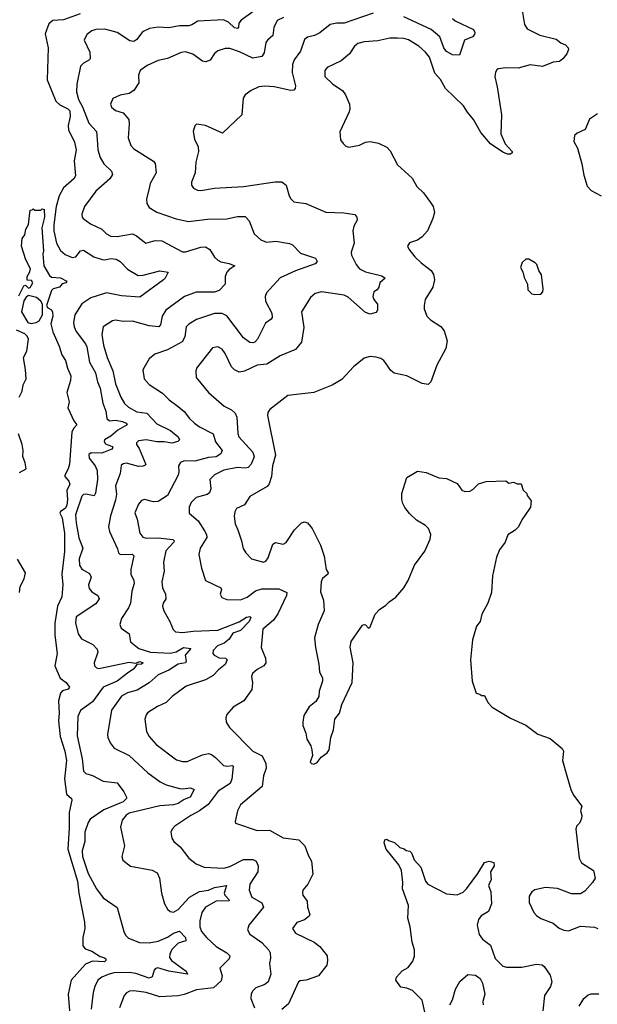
# Model space of a CAD drawing. Extents: x 2087054 to 2277909, y 548907 to 753496.
# Tile 242 of 256: x 2163117 to 2166904, y 671998 to 678448. Entities that reach past the tile are written whole.
import ezdxf

# ---------------------------------------------------------------- set-up
doc = ezdxf.new("R2010")
doc.units = 0

msp = doc.modelspace()

# ---------------------------------------------------------------- linework, layer by layer
at = {"layer": '0CON20XD'}
for points in [[(2164645, 678498.9), (2164569.6, 678445), (2164554.8, 678425.2), (2164551.5, 678398.5), (2164545, 678390), (2164525, 678395.3), (2164485, 678432.8), (2164452.2, 678447.8), (2164285, 678439.5), (2164246.3, 678413.7), (2164225, 678408.2), (2164165, 678408.9), (2164095, 678395.9), (2164025, 678399.7), (2163968.9, 678391.1), (2163921.9, 678368.1), (2163885, 678318), (2163865, 678304.4), (2163839.4, 678309.4), (2163755, 678365.5), (2163675.4, 678385.4), (2163615, 678384.5), (2163590, 678375), (2163557.9, 678352.1), (2163540, 678315), (2163575.8, 678235), (2163579.2, 678195), (2163573.8, 678185), (2163535, 678164.2), (2163515, 678143.3), (2163491.1, 678025), (2163489.7, 677975), (2163502.5, 677925), (2163528.2, 677878.2), (2163570.2, 677770.2), (2163620.5, 677715), (2163624.6, 677665.4), (2163629.2, 677595), (2163644.4, 677545), (2163668.1, 677505), (2163719.2, 677455), (2163724.3, 677435), (2163708.6, 677405), (2163616.1, 677323.9), (2163542.5, 677225), (2163524.2, 677175), (2163526, 677155), (2163533.8, 677145), (2163580.6, 677110.6), (2163655, 677075.7), (2163685.4, 677045.4), (2163715, 677031.1), (2163755, 677028.5), (2163855.4, 677045.4), (2163882.2, 677032.2), (2163943.4, 676983.4), (2164005, 677001.5), (2164049.1, 676999.1), (2164185, 676926.7), (2164205, 676927.5), (2164305, 676957.9), (2164335, 676960.4), (2164362.7, 676942.7), (2164395, 676892.5), (2164415, 676872.9), (2164435, 676861.9), (2164489.5, 676850.5), (2164526.7, 676835), (2164489.4, 676810.6), (2164475, 676793.8), (2164464.4, 676765), (2164464.4, 676715.6), (2164424.4, 676675), (2164395, 676662.4), (2164275, 676662.9), (2164197.5, 676635), (2164075, 676544.4), (2164050.4, 676505), (2164041.1, 676448.9), (2164028.8, 676435), (2163965, 676442.2), (2163856.6, 676473.4), (2163795, 676471.1), (2163745, 676479.4), (2163725, 676475.7), (2163663.5, 676436.5), (2163655.6, 676385), (2163667.3, 676315), (2163691.3, 676235), (2163727.7, 676147.7), (2163745, 676062.5), (2163779.2, 675975), (2163805, 675934.5), (2163830.1, 675910.1), (2163885, 675880), (2163949.4, 675869.4), (2164015, 675800.4), (2164106.4, 675756.4), (2164155.6, 675715), (2164164.3, 675695.7), (2164154, 675685), (2164115, 675674.8), (2164065, 675683.4), (2164015, 675682.6), (2163945, 675696), (2163895, 675689.2), (2163883, 675677), (2163882.9, 675665), (2163899.4, 675639.4), (2163943.3, 675535), (2163940.2, 675529.8), (2163927.3, 675522.7), (2163895, 675520), (2163816.5, 675543.5), (2163795, 675538.5), (2163783, 675527), (2163775.4, 675475), (2163745.6, 675395), (2163750.8, 675340.8), (2163745, 675300), (2163713.2, 675196.8), (2163698.4, 675125), (2163704.7, 675095), (2163757.9, 674982.1), (2163764.6, 674954.6), (2163774.6, 674944.6), (2163855, 674946.2), (2163865.4, 674935.4), (2163845.6, 674845.6), (2163845.6, 674815.6), (2163865.6, 674775), (2163867.5, 674755), (2163851.3, 674705), (2163842.7, 674625), (2163830, 674595), (2163784.3, 674525), (2163774.3, 674485), (2163782.8, 674462.8), (2163834.2, 674425), (2163843.2, 674373.2), (2163898.1, 674328.1), (2163975, 674305.6), (2164105, 674298.4), (2164142.5, 674307.5), (2164191.2, 674335), (2164237.9, 674327.9), (2164202.1, 674285), (2164208.1, 674245), (2164204.3, 674235.7), (2164155, 674226.7), (2164094.4, 674185.6), (2164025, 674155.9), (2163965, 674102.7), (2163888.1, 674055), (2163822.8, 674037.2), (2163785, 674016.5), (2163718.5, 673925), (2163693.3, 673765), (2163694.5, 673744.5), (2163709.7, 673709.7), (2163736.2, 673675), (2163835, 673626.9), (2163956.9, 673515), (2164036.9, 673455), (2164077.1, 673435), (2164165, 673410.7), (2164185, 673408.2), (2164236.4, 673416.4), (2164261.2, 673405), (2164235.4, 673355), (2164195, 673339.1), (2164155, 673312.7), (2164125, 673303.8), (2164035, 673298.5), (2163835, 673249.2), (2163814.3, 673235.7), (2163787.8, 673205), (2163777, 673157), (2163804.2, 673035), (2163786, 672965), (2163792.2, 672942.2), (2163843.6, 672903.6), (2163985, 672875.6), (2164017.8, 672857.8), (2164032.5, 672825), (2164045.7, 672725), (2164066.8, 672656.8), (2164085, 672620), (2164102.5, 672605), (2164125, 672601.9), (2164155, 672617.8), (2164230.9, 672699.1), (2164295, 672735.9), (2164354.6, 672744.6), (2164395, 672762.9), (2164472.5, 672775), (2164457.3, 672725), (2164461.7, 672711.7), (2164488.2, 672685), (2164489.4, 672675), (2164405, 672672.6), (2164335, 672633.4), (2164310.7, 672599.3), (2164297.6, 672545), (2164298.2, 672505), (2164308.5, 672475), (2164340.9, 672435), (2164405, 672375.4), (2164474.4, 672335), (2164494.4, 672315), (2164489.4, 672295), (2164428.8, 672235), (2164444, 672185), (2164438.7, 672151.3), (2164386.7, 672105), (2164277, 672093), (2164195, 672061.1), (2164155, 672052.1), (2164035, 672046.1), (2163945, 672075.8), (2163865, 672086.7), (2163836.2, 672083.8), (2163817.2, 672072.8), (2163802.9, 672055), (2163770.6, 671975)], [(2166407.1, 678535), (2166426.4, 678416.4), (2166445, 678388), (2166527.6, 678347.6), (2166635, 678321.4), (2166665, 678297.5), (2166695, 678284), (2166713.8, 678265), (2166716, 678254), (2166703.8, 678225), (2166678.7, 678191.3), (2166655.5, 678174.5), (2166615, 678169.2), (2166545, 678142.7), (2166465, 678152.5), (2166385, 678131.1), (2166305, 678133.3), (2166255, 678126), (2166245, 678118.8), (2166235.9, 678104.1), (2166232.5, 678075), (2166248.3, 678008.3), (2166275.6, 677825), (2166271.3, 677701.3), (2166301.1, 677635), (2166345.8, 677585), (2166346, 677575), (2166335, 677567.5), (2166315, 677567.8), (2166285, 677580), (2166204.2, 677634.2), (2166140.2, 677710.2), (2166093.1, 677795), (2166052.5, 677842.5), (2166027.8, 677885), (2165908.3, 677998.3), (2165876.6, 678056.6), (2165837.9, 678097.9), (2165803.6, 678203.6), (2165778.6, 678235), (2165734.7, 678274.7), (2165667, 678317), (2165635.3, 678325.3), (2165593.1, 678326.9), (2165543.3, 678326.7), (2165465, 678308.9), (2165375, 678302.3), (2165335, 678292.1), (2165312.2, 678275), (2165279.2, 678225), (2165225, 678178.9), (2165132, 678135), (2165118.1, 678115), (2165117.1, 678077.1), (2165169.2, 678025), (2165234.2, 677985), (2165254, 677955), (2165278.6, 677895), (2165282.5, 677865), (2165277.5, 677845), (2165216.4, 677713.6), (2165220.7, 677660.7), (2165237, 677637), (2165255, 677620), (2165275, 677612.5), (2165345, 677626.7), (2165385, 677646.2), (2165415, 677650), (2165468.8, 677638.8), (2165525, 677612.5), (2165545, 677590), (2165595, 677497.5), (2165689.7, 677409.7), (2165721.2, 677355), (2165764.2, 677314.2), (2165811.4, 677251.4), (2165828.8, 677225), (2165835.8, 677185), (2165826, 677145), (2165791.2, 677065), (2165756.7, 677025), (2165725, 677003.8), (2165673.9, 676986.1), (2165660, 676965), (2165668.8, 676945), (2165708.8, 676895), (2165748.8, 676855), (2165814.4, 676804.4), (2165829.7, 676779.7), (2165835.7, 676745), (2165825.8, 676695), (2165776.2, 676615), (2165768, 676575), (2165770, 676555), (2165786.7, 676505), (2165811.2, 676481.2), (2165877.3, 676437.3), (2165899.7, 676409.7), (2165920, 676345), (2165910.8, 676295), (2165851.9, 676185), (2165812.9, 676075), (2165795, 676057.5), (2165755, 676064.3), (2165655, 676115.6), (2165573.2, 676133.2), (2165550.9, 676150.9), (2165503.8, 676215), (2165485, 676229.2), (2165455, 676237.5), (2165415, 676241.2), (2165375, 676230.6), (2165305.8, 676175), (2165228.6, 676091.4), (2165165, 676053.1), (2165045, 676005.6), (2164875, 675986), (2164756.2, 675895), (2164744.2, 675875), (2164741.4, 675855), (2164794, 675595), (2164774.6, 675525), (2164768.6, 675455), (2164751.8, 675408.2), (2164739.2, 675390.8), (2164626, 675325), (2164590.5, 675269.5), (2164538.6, 675245), (2164526.8, 675223.2), (2164522.9, 675195), (2164529.4, 675145), (2164546.3, 675106.3), (2164572.2, 675035), (2164583.1, 674983.1), (2164598.6, 674955), (2164636.6, 674916.6), (2164715, 674893.3), (2164729.7, 674900.3), (2164745, 674922.5), (2164776.8, 675013.2), (2164795, 675022), (2164845, 675012), (2164865, 675022), (2164918, 675105), (2164965, 675151.2), (2164985, 675158), (2165005, 675151.2), (2165034.2, 675115), (2165088.2, 675005), (2165113.5, 674933.5), (2165127.2, 674847.2), (2165140, 674825), (2165138, 674815), (2165103.4, 674786.6), (2165094.4, 674765.6), (2165088.8, 674698.8), (2165108.2, 674645), (2165114.2, 674575), (2165073.8, 674485), (2165050.5, 674399.5), (2165056, 674335), (2165078.8, 674225), (2165083.3, 674175), (2165103.3, 674135), (2165103.3, 674115), (2165080.7, 674049.3), (2165078.8, 674015), (2165059.5, 673980.5), (2165013.9, 673946.1), (2164980.5, 673889.5), (2164973.3, 673845), (2164973.3, 673825), (2164993.3, 673775), (2164998.8, 673735), (2165025, 673690), (2165032.5, 673665), (2165037, 673627), (2165022.5, 673585), (2165030, 673575), (2165045, 673570), (2165067.7, 673582.3), (2165093.6, 673616.4), (2165133.9, 673646.1), (2165146.7, 673665), (2165156.7, 673745), (2165173.8, 673795), (2165183.8, 673865), (2165214.2, 673905), (2165229.1, 673960.9), (2165295.8, 674105), (2165302.5, 674235), (2165283.6, 674336.4), (2165290, 674375), (2165365, 674481.2), (2165375, 674486.7), (2165385, 674483.3), (2165405, 674462.5), (2165415, 674470), (2165447.3, 674552.7), (2165476.9, 674583.1), (2165518.3, 674611.7), (2165540, 674635), (2165583.3, 674665), (2165635, 674726.7), (2165664, 674775), (2165706.2, 674875), (2165773.6, 674966.4), (2165807.5, 675045), (2165812.5, 675075), (2165797.5, 675115), (2165777.5, 675135), (2165719.5, 675169.5), (2165673.4, 675213.4), (2165641.8, 675251.8), (2165628.3, 675278.3), (2165621.9, 675305), (2165622.5, 675345), (2165655, 675450), (2165725, 675490), (2165782.7, 675482.7), (2165865, 675446.7), (2165915, 675443.3), (2165985, 675410), (2166016.1, 675366.1), (2166036.4, 675356.4), (2166069.5, 675360.5), (2166088.8, 675371.2), (2166125, 675406.7), (2166175, 675423.3), (2166305, 675427.5), (2166325, 675412.5), (2166355, 675417.5), (2166378.3, 675408.3), (2166405, 675406.7), (2166417.5, 675365), (2166442.5, 675345), (2166445, 675330), (2166470, 675295), (2166466.2, 675255), (2166458, 675242), (2166408.8, 675171.2), (2166386.7, 675125), (2166365, 675103.3), (2166317, 675073), (2166300, 675025), (2166263.3, 674975), (2166243.6, 674926.4), (2166216.7, 674805), (2166210, 674695), (2166186.2, 674625), (2166146.1, 674553.9), (2166136.7, 674505), (2166111.2, 674475), (2166086.2, 674385), (2166073.8, 674255), (2166083.3, 674115), (2166110, 674035), (2166135, 674030), (2166145, 674020), (2166165, 674020), (2166186.7, 673975), (2166213.9, 673943.9), (2166335, 673872.5), (2166436.1, 673826.1), (2166515, 673766.7), (2166595, 673740), (2166674.2, 673674.2), (2166682, 673655), (2166677.1, 673595), (2166704.4, 673494.4), (2166730.8, 673405), (2166748.3, 673368.3), (2166802, 673295), (2166793.3, 673265), (2166803.3, 673235), (2166800, 673215), (2166786.7, 673185), (2166767.5, 673165), (2166763.8, 673145), (2166784.4, 672954.4), (2166801.2, 672925), (2166880, 672875), (2166890, 672825), (2166872, 672795), (2166822.1, 672737.9), (2166795, 672720.8), (2166735, 672722), (2166643.9, 672756.1), (2166565, 672762.5), (2166495, 672747.5), (2166475, 672734), (2166458.6, 672705), (2166456.9, 672665), (2166488.7, 672598.7), (2166505, 672578.8), (2166535, 672558.8), (2166615, 672528.1), (2166655, 672495.8), (2166685, 672482.2), (2166715, 672478.5), (2166795, 672508.5), (2166885, 672502.9), (2166908.8, 672495)], [(2163513, 678487), (2163405, 678447.3), (2163333.9, 678443.9), (2163307.8, 678422.2), (2163284.3, 678355), (2163303.2, 678263.2), (2163296.2, 678055), (2163354.8, 677914.8), (2163380.6, 677890.6), (2163432.9, 677865), (2163445, 677851.2), (2163448, 677815), (2163435.7, 677754.3), (2163436.9, 677726.9), (2163476.9, 677645), (2163486, 677595), (2163473, 677523), (2163483.3, 677425), (2163471.4, 677405), (2163403.4, 677346.6), (2163375, 677294.4), (2163356.4, 677223.6), (2163340, 677105), (2163340, 677065), (2163358.8, 676985), (2163385, 676937.1), (2163415, 676910), (2163461.1, 676891.1), (2163485, 676895.5), (2163515, 676932.9), (2163535, 676938.1), (2163604, 676895), (2163657.2, 676877.2), (2163675, 676874.8), (2163715, 676884.6), (2163749.2, 676879.2), (2163775, 676863.3), (2163823.1, 676813.1), (2163893.4, 676773.4), (2163926.3, 676773.7), (2164035, 676801.9), (2164090, 676795), (2164070.8, 676755), (2164060, 676745), (2163905, 676630.6), (2163785, 676639.7), (2163685, 676658.5), (2163584.2, 676625.8), (2163525, 676587.1), (2163477.9, 676515), (2163468.5, 676465), (2163473.8, 676435), (2163487.7, 676405), (2163547.5, 676325), (2163557.7, 676305), (2163575.3, 676205), (2163614.7, 676135), (2163627.7, 676075), (2163644.6, 676035), (2163662.1, 675935), (2163682.5, 675882.5), (2163688.9, 675835), (2163705, 675820.8), (2163744.8, 675824.8), (2163790.8, 675815), (2163815.8, 675805), (2163822.5, 675795), (2163760.2, 675759.8), (2163715, 675720.5), (2163672.9, 675695), (2163671.1, 675685), (2163680.5, 675670.5), (2163722.2, 675652.2), (2163726.7, 675645), (2163720, 675635), (2163655, 675607.7), (2163585, 675610.6), (2163571.1, 675598.9), (2163572.2, 675575), (2163612.5, 675525), (2163624.4, 675494.4), (2163626.5, 675435), (2163614.7, 675345.3), (2163605, 675329.5), (2163549.8, 675340.2), (2163535, 675336.5), (2163525, 675325.8), (2163481.7, 675205), (2163487.6, 675152.4)], [(2164846.4, 678463.6), (2164805, 678442), (2164782.8, 678397.2), (2164777.5, 678345), (2164740.8, 678315), (2164731.1, 678298.9), (2164718.8, 678231.2), (2164705, 678207.5), (2164645, 678196.5), (2164558.2, 678238.2), (2164495, 678259.4), (2164465, 678260), (2164415, 678244), (2164395, 678226.2), (2164365, 678183.8), (2164337, 678173), (2164315, 678177.1), (2164253, 678223), (2164205, 678238.1), (2164175, 678234.2), (2164085, 678193.1), (2164025, 678181.9), (2163951.7, 678148.3), (2163906, 678115), (2163895.8, 678085), (2163898, 678035), (2163865.9, 677984.1), (2163835, 677963.8), (2163775, 677953.8), (2163727.7, 677932.3), (2163712, 677895), (2163718, 677875), (2163745, 677854.4), (2163795, 677837.5), (2163831.4, 677795), (2163834.4, 677765), (2163827.1, 677675), (2163844.6, 677624.6), (2163865, 677602.5), (2163995, 677520.8), (2164005.5, 677505.5), (2164011.9, 677445), (2163971.9, 677375), (2163965, 677342.5), (2163949.2, 677275), (2163950.8, 677245), (2163966.8, 677216.8), (2164016.4, 677186.4), (2164142.9, 677142.9), (2164224.6, 677125.4), (2164347.9, 677142.1), (2164475, 677143.3), (2164545, 677159.4), (2164595, 677159.2), (2164621.3, 677131.3), (2164654.3, 677045), (2164697.1, 677005), (2164735, 676991.5), (2164797.4, 676997.4), (2164885, 676982), (2164905, 676973.8), (2164958.7, 676918.7), (2165057.1, 676885), (2165067.5, 676865), (2165055, 676849.2), (2164926.3, 676803.7), (2164825, 676757.1), (2164735, 676658), (2164725.6, 676635), (2164728.9, 676605), (2164770, 676525), (2164771.9, 676498.1), (2164765, 676486.2), (2164729.1, 676460.9), (2164675.7, 676355), (2164658, 676335), (2164645, 676330.5), (2164625, 676334.5), (2164585, 676363.3), (2164475, 676508.5), (2164445, 676522.7), (2164395, 676523.6), (2164276.7, 676483.3), (2164225, 676453.3), (2164208.5, 676435), (2164198.7, 676371.3), (2164182.2, 676337.8), (2164085, 676285.5), (2164003.7, 676256.3), (2163965, 676226.2), (2163924.3, 676155), (2163932, 676095), (2163965, 676058), (2164052.4, 676002.4), (2164096.9, 675956.9), (2164155.7, 675915), (2164195, 675880.6), (2164230.5, 675835), (2164263.9, 675803.9), (2164295, 675781.5), (2164385.8, 675735), (2164401.6, 675681.6), (2164444.3, 675625), (2164435.8, 675605), (2164405.2, 675584.8), (2164355, 675579.2), (2164265, 675556.9), (2164195, 675558.5), (2164171.8, 675548.2), (2164157.5, 675525), (2164160.4, 675485), (2164155, 675463.8), (2164085, 675331.5), (2164025, 675291.5), (2163995, 675290.5), (2163935, 675305.7), (2163915, 675299.2), (2163895, 675273.8), (2163872.3, 675217.7), (2163887.1, 675175), (2163905.6, 675085), (2163925, 675058.6), (2163945, 675050.4), (2164025, 675054.2), (2164121.7, 675041.7), (2164128.6, 675035), (2164127.8, 675025), (2164075, 674968), (2164060, 674895), (2164064.4, 674835), (2164047.8, 674765), (2164052.2, 674725), (2164073.1, 674685), (2164076, 674655), (2164058, 674625), (2164054.2, 674605), (2164061.9, 674575), (2164101.4, 674505), (2164123, 674453), (2164138.3, 674438.3), (2164185, 674432.7), (2164255, 674443.2), (2164415, 674449.1), (2164555.8, 674504.2), (2164605, 674534.7), (2164625, 674537.3), (2164632.2, 674532.2), (2164620.5, 674505), (2164565, 674445.7), (2164515, 674430), (2164491.2, 674388.8), (2164456.5, 674363.5), (2164414.1, 674345.9), (2164385.5, 674315), (2164382.5, 674295), (2164391.1, 674285), (2164425, 674267.1), (2164466.3, 674266.3), (2164476.7, 674255), (2164465, 674223.3), (2164420.6, 674189.4), (2164385, 674152.5)], [(2165435, 678492.1), (2165245, 678426.5), (2165195.5, 678424.5), (2165152.6, 678417.4), (2165085, 678363.1), (2165048.8, 678345), (2165005, 678333.5), (2164985, 678317.5), (2164958.7, 678241.3), (2164917.5, 678185), (2164906.1, 678153.9), (2164903.4, 678103.4), (2164925.5, 678015), (2164923.5, 677996.5), (2164915, 677985.8), (2164895, 677983.5), (2164785, 678007.8), (2164725, 678013.1), (2164685, 678008), (2164635, 677984), (2164596.2, 677955), (2164582.5, 677935), (2164573.3, 677825), (2164445.8, 677704.2), (2164335, 677756.2), (2164277, 677763), (2164265, 677752.5), (2164253.3, 677715), (2164263.8, 677665), (2164286, 677615), (2164289.2, 677585), (2164271.4, 677515), (2164267.5, 677445), (2164243.9, 677383.9), (2164244, 677365), (2164256.7, 677345), (2164281.7, 677331.7), (2164305, 677330), (2164394.4, 677345.6), (2164584.6, 677355.4), (2164792.9, 677387.1), (2164835, 677385.5), (2164864, 677365), (2164884.5, 677294.5), (2164895, 677273.8), (2164915, 677254), (2164993.2, 677243.2), (2165125, 677188), (2165242.3, 677182.3), (2165315, 677172), (2165328, 677155), (2165329.2, 677135), (2165308.8, 677095), (2165301.2, 677065), (2165309.3, 676985), (2165290.6, 676925), (2165293.1, 676905), (2165322.5, 676845), (2165345.7, 676815), (2165385, 676796.8), (2165490.6, 676770.6), (2165513.3, 676755), (2165478.8, 676725), (2165471.2, 676695), (2165460.5, 676679.5), (2165440, 676665), (2165432.5, 676635), (2165438, 676615), (2165463.9, 676583.9), (2165463.8, 676545), (2165455, 676530), (2165415, 676518.8), (2165385, 676529.2), (2165269.9, 676629.9), (2165245, 676642.7), (2165095, 676664.5), (2165055, 676654.4), (2165022.7, 676627.3), (2164965.5, 676535), (2164980.7, 676430.7), (2164965.2, 676334.8), (2164925, 676288.5), (2164824, 676246), (2164738.1, 676191.9), (2164675, 676185.5), (2164591.2, 676145), (2164555, 676139.5), (2164525, 676154.4), (2164505.6, 676175), (2164465, 676262), (2164445, 676289.2), (2164415, 676305.7), (2164381.1, 676298.9), (2164277.1, 676165), (2164271.9, 676145), (2164274.4, 676105), (2164355, 676005.8), (2164457, 675917), (2164505, 675891.5), (2164530, 675870), (2164540, 675845), (2164547.8, 675737.8), (2164554.6, 675715), (2164645, 675615.5), (2164653.8, 675585), (2164635, 675535.5), (2164615, 675515.3), (2164595, 675510.9), (2164545, 675515.4), (2164455, 675496.6), (2164395, 675467.3), (2164363.3, 675435), (2164370, 675375), (2164361.5, 675348.5), (2164345, 675337.1), (2164275, 675318.2), (2164240.6, 675285), (2164227.1, 675255), (2164228.8, 675215), (2164287.5, 675165), (2164329, 675099)], [(2165955, 678457.1), (2165971.5, 678441.5), (2166092.2, 678385), (2166100.5, 678365), (2166098.2, 678351.8), (2166085, 678337.1), (2166033.8, 678315), (2166000, 678215), (2165955, 678218.2), (2165915, 678240.5), (2165898.7, 678265), (2165872.5, 678335), (2165814.4, 678385), (2165635, 678467.5)], [(2166905, 677832.5), (2166853.9, 677796.1), (2166825, 677730), (2166772.5, 677705), (2166755, 677690), (2166750.7, 677650.7), (2166775, 677607.5), (2166803.8, 677505), (2166815, 677430), (2166838.3, 677358.3), (2166865, 677330), (2166930, 677295)], [(2163111.6, 676638.4), (2163145, 676704.5), (2163155, 676710), (2163175, 676690), (2163185.7, 676694.3), (2163202.9, 676725), (2163195, 676740.5), (2163165, 676741.2), (2163165.9, 676765), (2163183.8, 676796.2), (2163187.1, 676815), (2163156.7, 676875), (2163128.6, 676965), (2163133.1, 677015), (2163150.6, 677039.4), (2163156.9, 677075), (2163174.1, 677105.9), (2163185, 677200), (2163198.3, 677201.7), (2163205, 677210), (2163215, 677200), (2163255, 677200), (2163265, 677210), (2163277.5, 677205), (2163280, 677155), (2163262.9, 677085), (2163271.8, 676935), (2163267.7, 676915), (2163276, 676835), (2163312.2, 676772.2), (2163325, 676762.5), (2163385, 676756), (2163426.2, 676735), (2163420, 676725), (2163395, 676717.5), (2163376.7, 676695), (2163335.6, 676684.4), (2163325.8, 676675), (2163292.5, 676575), (2163300.7, 676560.7), (2163325, 676547.5), (2163331.7, 676531.7), (2163333.8, 676505), (2163321.9, 676455), (2163333, 676403), (2163375, 676308.8), (2163392.1, 676252.1), (2163418.1, 676215), (2163430, 676165), (2163451.4, 676115), (2163450, 676085), (2163426.5, 676005), (2163440.6, 675945), (2163433.5, 675905), (2163470.8, 675820.8), (2163491.2, 675795), (2163469.4, 675770.6), (2163458.9, 675745), (2163444.1, 675535.9), (2163435.4, 675505), (2163412.7, 675465), (2163413.3, 675455), (2163439.2, 675425), (2163444.6, 675405), (2163426, 675364), (2163430.7, 675305), (2163425, 675265.7), (2163415, 675245.5), (2163385, 675225.8), (2163380.6, 675215), (2163395.7, 675185.7), (2163411.6, 675085), (2163410.9, 674965), (2163393.3, 674815), (2163400.4, 674745), (2163392.7, 674667.3), (2163364.6, 674605), (2163348.2, 674495), (2163347.3, 674415), (2163363.3, 674295), (2163347.1, 674215), (2163381.1, 674135), (2163420.6, 674105), (2163444, 674075), (2163435, 674062.9), (2163398.3, 674051.7), (2163384.2, 674035), (2163372.1, 673985), (2163376.3, 673905), (2163370.2, 673855)], [(2166495, 676647.5), (2166535, 676650), (2166547.5, 676665), (2166550, 676685), (2166537.7, 676777.7), (2166520, 676805), (2166507.5, 676845), (2166496.4, 676856.4), (2166455, 676880), (2166435, 676880), (2166411.7, 676858.3), (2166400, 676825), (2166417, 676797), (2166425, 676760), (2166447.5, 676715), (2166448.3, 676678.3), (2166475, 676652.5), (2166495, 676647.5)], [(2163192.5, 676457.5), (2163225, 676463.8), (2163244, 676476), (2163266.2, 676515), (2163266.7, 676585), (2163256.2, 676605), (2163227.8, 676627.8), (2163175, 676641.1), (2163159.8, 676630.2), (2163145, 676605.8), (2163128.8, 676535), (2163169.2, 676465), (2163192.5, 676457.5)], [(2163112.3, 675975), (2163133.6, 676015), (2163138.6, 676055), (2163158.5, 676095), (2163154.3, 676154.3), (2163141.2, 676235), (2163163.5, 676276.5), (2163174, 676355), (2163166, 676375), (2163150.3, 676390.3), (2163095, 676414)], [(2163115, 675482.5), (2163160, 675505), (2163153.3, 675545), (2163137, 675587), (2163140, 675625), (2163132, 675665), (2163109.6, 675735)], [(2163487.6, 675152.4), (2163505, 675053.8), (2163530, 674985), (2163506.7, 674915), (2163508.8, 674875), (2163525, 674849.4), (2163575, 674820.6), (2163584.7, 674795), (2163567.9, 674745), (2163572.1, 674722.1), (2163589.5, 674699.5), (2163630, 674675), (2163637.1, 674655), (2163615, 674622.2), (2163487.1, 674535), (2163483.6, 674496.4), (2163499.6, 674425), (2163522, 674392), (2163595.3, 674355.3), (2163625.6, 674325), (2163628.2, 674305), (2163604.4, 674235), (2163608.1, 674215), (2163621.3, 674201.3), (2163635, 674198.5), (2163835, 674239.6), (2163876.7, 674233.3), (2163905, 674242.9), (2163927.1, 674235), (2163915, 674226), (2163885, 674224.2), (2163864.6, 674195), (2163822.6, 674167.4), (2163755, 674115.2), (2163664.5, 674075), (2163595, 673979.1), (2163515, 673921.4), (2163497.9, 673882.1), (2163492.6, 673757.4), (2163527.1, 673605), (2163535.7, 673525), (2163549.7, 673509.7), (2163595, 673496.9), (2163665, 673460.4), (2163755, 673449.2), (2163799.8, 673389.8), (2163818, 673355), (2163818, 673345), (2163794.4, 673325), (2163667.5, 673272.5), (2163579.1, 673210.9), (2163565, 673188.8), (2163543.8, 673125), (2163544.5, 673065), (2163527.3, 673002.7), (2163529.6, 672965), (2163565.5, 672855), (2163620, 672755), (2163664.4, 672694.4), (2163755, 672632.5), (2163799.1, 672475), (2163811.1, 672451.1), (2163830.7, 672430.7), (2163903.3, 672403.3), (2163965, 672400.4), (2164025, 672411.2), (2164085, 672436.8), (2164125, 672462.5), (2164165, 672476.2), (2164203.8, 672435), (2164205.7, 672414.3), (2164155, 672398), (2164115, 672356.4), (2164100.3, 672325), (2164099.1, 672305), (2164111.5, 672285), (2164208.5, 672215), (2164216.1, 672193.9), (2164095, 672213.8), (2164022.9, 672237.1), (2164006.9, 672233.1), (2163999.1, 672220.9), (2163985, 672178), (2163965, 672168.9), (2163878.5, 672198.5), (2163835, 672206.6), (2163735, 672203.5), (2163696.2, 672193.8), (2163655.6, 672175), (2163630, 672155), (2163608.5, 672115), (2163599.5, 672075), (2163586.2, 671965)], [(2164329, 675099), (2164341.3, 675075), (2164343.1, 675055), (2164299.4, 674985), (2164290.6, 674945), (2164308.1, 674855), (2164335.8, 674775), (2164436.2, 674725), (2164440, 674715), (2164432, 674685), (2164442.1, 674662.1), (2164475, 674648.6), (2164565, 674648.2), (2164609.2, 674665), (2164663.3, 674706.7), (2164705, 674718.8), (2164815, 674720), (2164868, 674695), (2164867.1, 674675), (2164808.9, 674555), (2164780.5, 674515), (2164710.8, 674455), (2164699.4, 674335), (2164727.5, 674265), (2164731.2, 674235), (2164716.7, 674215), (2164675, 674191.4), (2164644.2, 674165), (2164637.5, 674145), (2164642.7, 674102.7), (2164639.4, 674060.6), (2164586, 673985), (2164516.2, 673945), (2164474.2, 673895.8), (2164468.8, 673875), (2164471.2, 673845), (2164491.7, 673811.7), (2164645, 673655.6), (2164705.8, 673625), (2164730.8, 673575), (2164732.5, 673545), (2164715.7, 673494.3), (2164707.5, 673425), (2164564.4, 673305), (2164545.6, 673265), (2164530, 673195), (2164532.5, 673185), (2164675, 673135.7), (2164755, 673138.9), (2164845, 673088.8), (2164947.5, 673075), (2164986.2, 673035), (2165007.5, 672975), (2165030, 672935), (2165039.1, 672850.9), (2165006.9, 672785), (2164974.3, 672745), (2164970.3, 672729.7), (2164973.6, 672713.6), (2165002.4, 672672.4), (2165004.5, 672634.5), (2165018.6, 672585), (2165015.7, 672575), (2164985, 672551.1), (2164935, 672534), (2164906, 672495), (2164924.6, 672464.6), (2165048, 672405), (2165085, 672375.8), (2165132, 672315), (2165136, 672285), (2165130, 672255), (2165076.2, 672185), (2164995, 672155.6), (2164955, 672152), (2164945, 672143.8), (2164879.4, 672000.6), (2164835.5, 671964.5)], [(2163115.8, 674695), (2163120, 674735), (2163145.6, 674785), (2163155.6, 674825), (2163103.2, 674913.2)], [(2164385, 674152.5), (2164335, 674122.3), (2164208.3, 674081.7), (2164116, 674015), (2164078, 673975), (2164020.5, 673949.5), (2163955, 673907.1), (2163945.6, 673894.4), (2163938.1, 673865), (2163947.8, 673785), (2163965, 673751.4), (2164010.6, 673700.6), (2164145, 673600), (2164185, 673588.5), (2164215, 673587.5), (2164315, 673632.7), (2164355, 673640), (2164374.6, 673634.6), (2164400, 673615), (2164452.9, 673562.9), (2164475, 673557.7), (2164512.3, 673562.3), (2164517.5, 673557.5), (2164506.8, 673473.2), (2164495.9, 673444.1), (2164417.9, 673395), (2164353.6, 673306.4), (2164295.7, 673265), (2164239.4, 673235), (2164135, 673164), (2164116.2, 673145), (2164108.8, 673125), (2164114, 673085), (2164127.5, 673065), (2164168.8, 673028.8), (2164225.5, 672955.5), (2164275, 672918.6), (2164325.4, 672895.4), (2164455, 672888.5), (2164495, 672900.9), (2164585, 672945.3), (2164645.7, 672945.7), (2164667.5, 672935), (2164681.2, 672905), (2164678, 672865), (2164626.4, 672783.6), (2164621.1, 672745), (2164638.9, 672698.9), (2164705, 672661.9), (2164715.5, 672635), (2164619.2, 672515), (2164610.8, 672485), (2164626.4, 672456.4), (2164705, 672402.5), (2164751.2, 672351.2), (2164759.1, 672335), (2164760.6, 672300.6), (2164755.4, 672265), (2164763.1, 672195), (2164745.6, 672145), (2164725, 672127.8), (2164665, 672105.6), (2164645, 672085.7), (2164634.7, 672065.3), (2164632.3, 672035), (2164655.4, 671975)], [(2163370.2, 673855), (2163382.6, 673752.6), (2163412.5, 673655), (2163422.8, 673595), (2163410, 673475), (2163424.2, 673375), (2163455.9, 673345.9), (2163458.8, 673335), (2163440.6, 673255), (2163441.7, 673151.7), (2163432.9, 673015), (2163496.4, 672805), (2163505.5, 672725), (2163542.7, 672535), (2163543.9, 672495), (2163530.8, 672435), (2163530.9, 672380.9), (2163545, 672360), (2163588.8, 672345), (2163645, 672310.8), (2163667.5, 672305), (2163681.2, 672295), (2163681.2, 672285), (2163672.5, 672275), (2163595, 672279.6), (2163548.6, 672261.4), (2163453.8, 672155), (2163435.5, 672065), (2163443.6, 671955)], [(2165773.3, 671945), (2165756.2, 672025), (2165692.5, 672087.5), (2165655, 672104), (2165615, 672110), (2165583.3, 672155), (2165587.5, 672175), (2165625, 672216.2), (2165665, 672238.8), (2165695, 672281.2), (2165705, 672312.5), (2165706.6, 672353.4), (2165689.7, 672405), (2165677.5, 672505), (2165662.2, 672562.2), (2165666.3, 672645), (2165626.1, 672755), (2165628.8, 672795), (2165619.6, 672875), (2165601.9, 672911.9), (2165519.2, 673015), (2165507.5, 673055), (2165510, 673075), (2165525, 673080), (2165535, 673070), (2165575, 673057.5), (2165610, 673025), (2165637, 673017), (2165650, 673005), (2165675, 673000), (2165685, 672990), (2165703.8, 672945), (2165746.7, 672896.7), (2165777.8, 672805), (2165792.5, 672785), (2165915, 672722.3), (2165985, 672714.6), (2166025, 672732.7), (2166047.5, 672755), (2166121.4, 672855), (2166164.4, 672925.6), (2166195, 672935.8), (2166225.7, 672925.7), (2166227.5, 672905), (2166204.4, 672865), (2166207.5, 672815), (2166190, 672775), (2166206.2, 672735), (2166210, 672655), (2166190, 672605), (2166143.2, 672576.8), (2166125, 672553.3), (2166116.9, 672515), (2166129.4, 672455), (2166150.8, 672425), (2166204.5, 672384.5), (2166235, 672297.5), (2166285, 672246.5), (2166308.9, 672241.1), (2166408.6, 672241.4), (2166505, 672260.8), (2166543.6, 672256.4), (2166555, 672246.2), (2166595, 672188.8), (2166605.6, 672145), (2166596.7, 672113.3), (2166558.5, 672055), (2166546.2, 671955)], [(2165938, 671995), (2165955, 672027.5), (2165974.3, 672095.7), (2166002.1, 672147.9), (2166055, 672192.9), (2166105, 672189.3), (2166136.2, 672166.2), (2166150.5, 672135), (2166166, 672065), (2166154, 672015), (2166156.2, 671995)], [(2166785, 671986.2), (2166815, 672036.2), (2166845, 672060), (2166865, 672065.8), (2166915, 672066.2)]]:
    msp.add_lwpolyline(points, dxfattribs=at)

doc.saveas('drawing.dxf')
